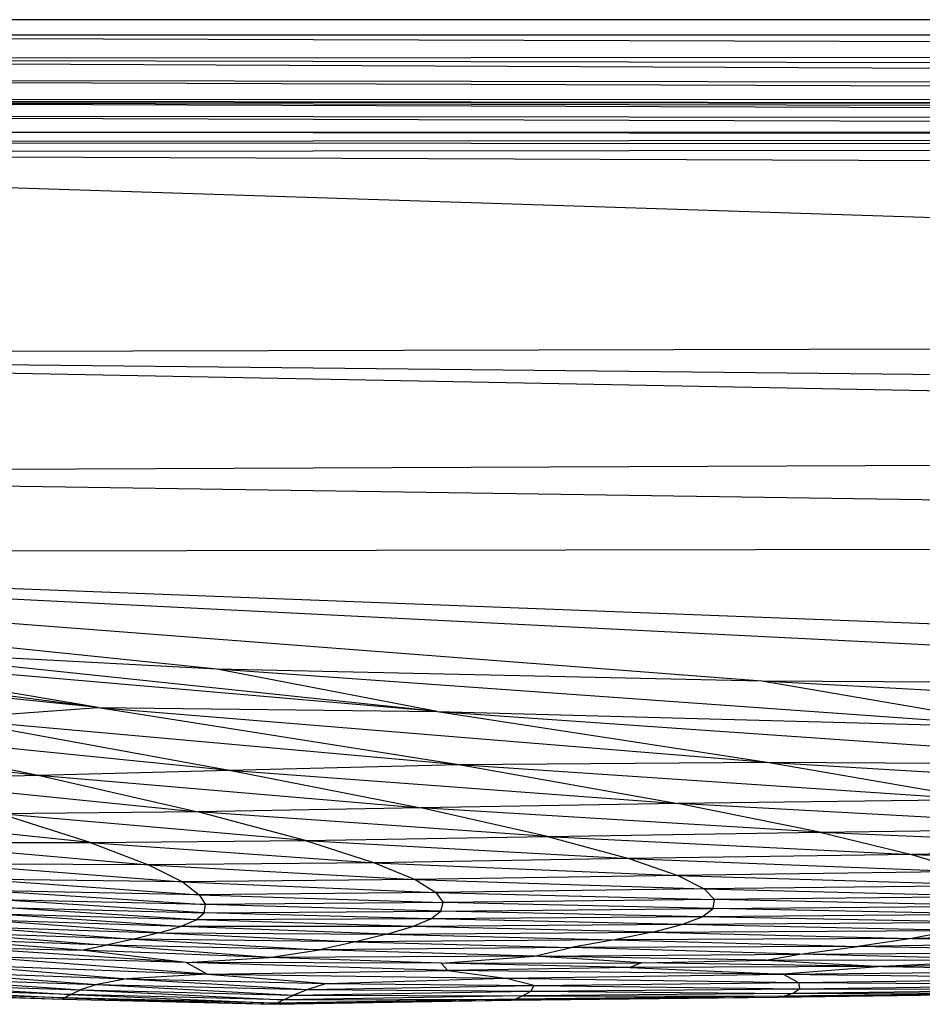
# Paper-space layout '_Posterior' of a CAD drawing. Header units: millimetres. Extents: x -1200 to 50, y -70 to 65.
# Tile 8 of 55: x -1017 to -972, y -65 to -15. Entities that reach past the tile are written whole.
import ezdxf

# ---------------------------------------------------------------- set-up
doc = ezdxf.new("R2010")
doc.units = ezdxf.units.MM

psp = doc.layouts.new('_Posterior')

# ---------------------------------------------------------------- linework, layer by layer
at = {"color": 7, "linetype": 'Continuous', "lineweight": 25}
for p, q in [((-766.73, -15), (-1062.73, -15)), ((-1073.514, -15.762), (-759.372, -15.761)), ((-1073.514, -15.762), (-759.365, -16.798)), ((-759.365, -16.798), (-1073.488, -16.969)), ((-759.328, -18.474), (-1073.488, -16.969)), ((-759.351, -17.596), (-1073.488, -16.969)), ((-759.308, -19.077), (-1073.467, -17.992)), ((-759.328, -18.474), (-1073.467, -17.992)), ((-1073.465, -19.015), (-759.295, -19.518)), ((-759.308, -19.077), (-1073.465, -19.015)), ((-759.285, -20.164), (-1073.465, -19.089)), ((-1073.465, -19.089), (-759.289, -19.766)), ((-759.295, -19.518), (-1073.465, -19.089)), ((-759.311, -20.804), (-1073.468, -19.812)), ((-759.285, -20.164), (-1073.468, -19.812)), ((-759.323, -20.925), (-1073.472, -20.631)), ((-759.311, -20.804), (-1073.472, -20.631)), ((-759.323, -20.925), (-1073.475, -21.18)), ((-759.423, -21.431), (-1073.475, -21.18)), ((-759.423, -21.431), (-1073.479, -21.681)), ((-779.124, -31.166), (-1073.479, -21.681)), ((-1073.479, -21.681), (-759.679, -22.966)), ((-779.124, -31.166), (-1069.644, -31.84)), ((-810.989, -36.754), (-1069.644, -31.84)), ((-805.414, -34.662), (-1069.644, -31.84)), ((-1062.553, -37.852), (-810.989, -36.754)), ((-1062.553, -37.852), (-816.022, -41.435)), ((-1064.483, -41.845), (-816.022, -41.435)), ((-927.691, -48.689), (-1064.483, -41.845)), ((-1064.483, -41.845), (-823.239, -51.116)), ((-979.688, -48.328), (-1064.483, -41.845)), ((-1007.13, -47.726), (-1064.483, -41.845)), ((-1013.102, -49.659), (-1037.616, -46.499)), ((-996.039, -49.858), (-1028.44, -47.068)), ((-1013.102, -49.659), (-1028.44, -47.068)), ((-996.039, -49.858), (-1025.461, -46.758)), ((-1007.13, -47.726), (-1025.461, -46.758)), ((-1013.102, -49.659), (-1037.686, -47.175)), ((-966.022, -50.671), (-1007.13, -47.726)), ((-979.688, -48.328), (-1007.13, -47.726)), ((-996.039, -49.858), (-1007.13, -47.726)), ((-966.022, -50.671), (-979.688, -48.328)), ((-931.586, -50.958), (-979.688, -48.328)), ((-927.691, -48.689), (-979.688, -48.328)), ((-1020.724, -50.227), (-1013.102, -49.659)), ((-1013.102, -49.659), (-994.945, -52.543)), ((-1013.102, -49.659), (-979.412, -52.417)), ((-1013.102, -49.659), (-996.039, -49.858)), ((-996.039, -49.858), (-979.412, -52.417)), ((-996.039, -49.858), (-957.593, -52.549)), ((-996.039, -49.858), (-966.022, -50.671)), ((-1020.724, -50.227), (-1006.505, -52.814)), ((-1020.724, -50.227), (-994.945, -52.543)), ((-1027.931, -50.671), (-1016.137, -53.071)), ((-1027.931, -50.671), (-1006.505, -52.814)), ((-1033.654, -51.11), (-1016.137, -53.071)), ((-1006.505, -52.814), (-994.945, -52.543)), ((-994.945, -52.543), (-979.412, -52.417)), ((-994.945, -52.543), (-983.914, -54.493)), ((-994.945, -52.543), (-968.486, -54.317)), ((-979.412, -52.417), (-968.486, -54.317)), ((-979.412, -52.417), (-949.776, -54.226)), ((-979.412, -52.417), (-957.593, -52.549)), ((-1024.57, -53.259), (-1016.137, -53.071)), ((-1016.137, -53.071), (-1006.505, -52.814)), ((-1016.137, -53.071), (-1008.081, -54.922)), ((-1016.137, -53.071), (-996.862, -54.724)), ((-1006.505, -52.814), (-996.862, -54.724)), ((-1006.505, -52.814), (-983.914, -54.493)), ((-1024.57, -53.259), (-1008.081, -54.922)), ((-983.914, -54.493), (-996.862, -54.724)), ((-968.486, -54.317), (-983.914, -54.493)), ((-976.768, -55.943), (-983.914, -54.493)), ((-961.26, -55.738), (-983.914, -54.493)), ((-1008.081, -54.922), (-1018.049, -55.021)), ((-1013.515, -56.458), (-1018.049, -55.021)), ((-1002.661, -56.373), (-1018.049, -55.021)), ((-996.862, -54.724), (-1008.081, -54.922)), ((-1002.661, -56.373), (-1008.081, -54.922)), ((-990.484, -56.159), (-1008.081, -54.922)), ((-990.484, -56.159), (-996.862, -54.724)), ((-976.768, -55.943), (-996.862, -54.724)), ((-1013.515, -56.458), (-1026.944, -55.085)), ((-990.484, -56.159), (-976.768, -55.943)), ((-976.768, -55.943), (-961.26, -55.738)), ((-976.768, -55.943), (-972.147, -57.063)), ((-976.768, -55.943), (-956.46, -56.818)), ((-1023.078, -56.478), (-1013.515, -56.458)), ((-1023.078, -56.478), (-1010.574, -57.592)), ((-1013.515, -56.458), (-1002.661, -56.373)), ((-1013.515, -56.458), (-1010.574, -57.592)), ((-1013.515, -56.458), (-999.194, -57.488)), ((-1002.661, -56.373), (-990.484, -56.159)), ((-1002.661, -56.373), (-999.194, -57.488)), ((-1002.661, -56.373), (-986.388, -57.267)), ((-990.484, -56.159), (-986.388, -57.267)), ((-990.484, -56.159), (-972.147, -57.063)), ((-972.147, -57.063), (-986.388, -57.267)), ((-956.46, -56.818), (-972.147, -57.063)), ((-972.147, -57.063), (-969.278, -57.937)), ((-972.147, -57.063), (-953.356, -57.668)), ((-1020.603, -57.537), (-1008.867, -58.452)), ((-1010.574, -57.592), (-1020.603, -57.537)), ((-999.194, -57.488), (-1010.574, -57.592)), ((-986.388, -57.267), (-999.194, -57.488)), ((-999.194, -57.488), (-997.151, -58.333)), ((-999.194, -57.488), (-983.919, -58.129)), ((-986.388, -57.267), (-983.919, -58.129)), ((-986.388, -57.267), (-969.278, -57.937)), ((-1010.574, -57.592), (-1008.867, -58.452)), ((-1010.574, -57.592), (-997.151, -58.333)), ((-969.278, -57.937), (-983.919, -58.129)), ((-1019.201, -58.314), (-1008.017, -59.097)), ((-1008.867, -58.452), (-1019.201, -58.314)), ((-997.151, -58.333), (-1008.867, -58.452)), ((-1008.867, -58.452), (-1008.017, -59.097)), ((-1008.867, -58.452), (-996.104, -58.981)), ((-983.919, -58.129), (-997.151, -58.333)), ((-997.151, -58.333), (-996.104, -58.981)), ((-997.151, -58.333), (-982.594, -58.804)), ((-983.919, -58.129), (-982.594, -58.804)), ((-983.919, -58.129), (-967.651, -58.627)), ((-1018.488, -58.892), (-1007.705, -59.595)), ((-1008.017, -59.097), (-1018.488, -58.892)), ((-996.104, -58.981), (-1008.017, -59.097)), ((-982.594, -58.804), (-996.104, -58.981)), ((-996.104, -58.981), (-995.734, -59.494)), ((-996.104, -58.981), (-982.071, -59.345)), ((-967.651, -58.627), (-982.594, -58.804)), ((-982.594, -58.804), (-982.071, -59.345)), ((-982.594, -58.804), (-966.92, -59.187)), ((-1007.762, -60.006), (-1018.107, -59.349)), ((-1007.705, -59.595), (-1018.107, -59.349)), ((-1008.017, -59.097), (-1007.705, -59.595)), ((-1008.017, -59.097), (-995.734, -59.494)), ((-995.734, -59.494), (-1007.705, -59.595)), ((-995.843, -59.926), (-995.734, -59.494)), ((-982.071, -59.345), (-995.734, -59.494)), ((-982.136, -59.8), (-995.734, -59.494)), ((-982.136, -59.8), (-982.071, -59.345)), ((-966.92, -59.187), (-982.071, -59.345)), ((-966.864, -59.662), (-982.071, -59.345)), ((-1008.174, -60.367), (-1017.983, -59.734)), ((-1017.983, -59.734), (-1007.762, -60.006)), ((-1008.174, -60.367), (-1007.762, -60.006)), ((-1007.762, -60.006), (-1007.705, -59.595)), ((-1007.762, -60.006), (-995.843, -59.926)), ((-996.359, -60.318), (-1007.762, -60.006)), ((-995.843, -59.926), (-1007.705, -59.595)), ((-996.359, -60.318), (-995.843, -59.926)), ((-995.843, -59.926), (-982.136, -59.8)), ((-982.688, -60.207), (-995.843, -59.926)), ((-982.688, -60.207), (-982.136, -59.8)), ((-982.136, -59.8), (-966.864, -59.662)), ((-967.37, -60.089), (-982.136, -59.8)), ((-1010.042, -61.018), (-1018.995, -60.377)), ((-1008.957, -60.699), (-1018.995, -60.377)), ((-1008.957, -60.699), (-1018.294, -60.067)), ((-1008.174, -60.367), (-1018.294, -60.067)), ((-1008.957, -60.699), (-1008.174, -60.367)), ((-996.359, -60.318), (-1008.174, -60.367)), ((-997.272, -60.697), (-1008.174, -60.367)), ((-997.272, -60.697), (-996.359, -60.318)), ((-982.688, -60.207), (-996.359, -60.318)), ((-983.705, -60.593), (-996.359, -60.318)), ((-983.705, -60.593), (-982.688, -60.207)), ((-968.409, -60.495), (-983.705, -60.593)), ((-967.37, -60.089), (-982.688, -60.207)), ((-968.409, -60.495), (-982.688, -60.207)), ((-1011.318, -61.333), (-1020.752, -61.006)), ((-1020.752, -61.006), (-1012.712, -61.636)), ((-1019.873, -60.688), (-1010.042, -61.018)), ((-1019.873, -60.688), (-1011.318, -61.333)), ((-1010.042, -61.018), (-1011.318, -61.333)), ((-1010.042, -61.018), (-1008.957, -60.699)), ((-1010.042, -61.018), (-1000.152, -61.475)), ((-1010.042, -61.018), (-998.563, -61.079)), ((-997.272, -60.697), (-1008.957, -60.699)), ((-998.563, -61.079), (-1008.957, -60.699)), ((-998.563, -61.079), (-997.272, -60.697)), ((-998.563, -61.079), (-985.19, -60.977)), ((-983.705, -60.593), (-997.272, -60.697)), ((-985.19, -60.977), (-997.272, -60.697)), ((-985.19, -60.977), (-987.112, -61.366)), ((-985.19, -60.977), (-983.705, -60.593)), ((-985.19, -60.977), (-969.992, -60.895)), ((-985.19, -60.977), (-972.136, -61.299)), ((-969.992, -60.895), (-983.705, -60.593)), ((-969.992, -60.895), (-972.136, -61.299)), ((-1012.712, -61.636), (-1021.324, -61.338)), ((-1013.973, -61.892), (-1021.324, -61.338)), ((-1011.318, -61.333), (-1012.712, -61.636)), ((-1011.318, -61.333), (-1001.96, -61.882)), ((-1000.152, -61.475), (-1011.318, -61.333)), ((-1000.152, -61.475), (-1001.96, -61.882)), ((-998.563, -61.079), (-1000.152, -61.475)), ((-987.112, -61.366), (-1000.152, -61.475)), ((-1000.152, -61.475), (-989.289, -61.763)), ((-998.563, -61.079), (-987.112, -61.366)), ((-987.112, -61.366), (-989.289, -61.763)), ((-972.136, -61.299), (-987.112, -61.366)), ((-987.112, -61.366), (-974.856, -61.701)), ((-972.136, -61.299), (-974.856, -61.701)), ((-958.312, -61.496), (-974.856, -61.701)), ((-955.489, -61.038), (-972.136, -61.299)), ((-972.136, -61.299), (-958.312, -61.496)), ((-1008.673, -62.513), (-1020.598, -61.74)), ((-1020.598, -61.74), (-1013.973, -61.892)), ((-1013.973, -61.892), (-1012.712, -61.636)), ((-1004.491, -62.263), (-1013.973, -61.892)), ((-1008.673, -62.513), (-1013.973, -61.892)), ((-1004.491, -62.263), (-1012.712, -61.636)), ((-1001.96, -61.882), (-1012.712, -61.636)), ((-1004.491, -62.263), (-1001.96, -61.882)), ((-989.289, -61.763), (-1001.96, -61.882)), ((-991.158, -62.19), (-1001.96, -61.882)), ((-991.158, -62.19), (-989.289, -61.763)), ((-974.856, -61.701), (-989.289, -61.763)), ((-977.773, -62.087), (-989.289, -61.763)), ((-977.773, -62.087), (-974.856, -61.701)), ((-977.773, -62.087), (-962.351, -61.98)), ((-962.351, -61.98), (-974.856, -61.701)), ((-1008.673, -62.513), (-1019.586, -62.209)), ((-1007.614, -63.105), (-1019.586, -62.209)), ((-1008.673, -62.513), (-1004.491, -62.263)), ((-995.833, -62.542), (-1008.673, -62.513)), ((-1007.614, -63.105), (-1008.673, -62.513)), ((-995.49, -62.91), (-1008.673, -62.513)), ((-991.158, -62.19), (-1004.491, -62.263)), ((-995.833, -62.542), (-1004.491, -62.263)), ((-995.833, -62.542), (-991.158, -62.19)), ((-991.158, -62.19), (-977.773, -62.087)), ((-985.742, -62.533), (-991.158, -62.19)), ((-979.485, -62.396), (-991.158, -62.19)), ((-985.742, -62.533), (-979.485, -62.396)), ((-979.485, -62.396), (-977.773, -62.087)), ((-979.485, -62.396), (-967.022, -62.38)), ((-979.485, -62.396), (-973.607, -62.718)), ((-967.022, -62.38), (-977.773, -62.087)), ((-967.022, -62.38), (-973.607, -62.718)), ((-955.713, -62.476), (-973.607, -62.718)), ((-1021.821, -62.975), (-1011.664, -63.339)), ((-1021.821, -62.975), (-1013.181, -63.622)), ((-1020.332, -62.625), (-1007.614, -63.105)), ((-1020.332, -62.625), (-1011.664, -63.339)), ((-1007.614, -63.105), (-995.49, -62.91)), ((-995.833, -62.542), (-985.742, -62.533)), ((-995.49, -62.91), (-995.833, -62.542)), ((-986.329, -62.769), (-995.833, -62.542)), ((-986.329, -62.769), (-995.49, -62.91)), ((-995.49, -62.91), (-992.606, -63.311)), ((-978.614, -63.106), (-995.49, -62.91)), ((-985.742, -62.533), (-986.329, -62.769)), ((-973.607, -62.718), (-986.329, -62.769)), ((-986.329, -62.769), (-978.614, -63.106)), ((-973.607, -62.718), (-985.742, -62.533)), ((-973.607, -62.718), (-978.614, -63.106)), ((-978.614, -63.106), (-959.414, -62.901)), ((-973.607, -62.718), (-959.414, -62.901)), ((-1022.835, -63.3), (-1013.181, -63.622)), ((-1022.835, -63.3), (-1014.004, -63.894)), ((-1011.664, -63.339), (-1013.181, -63.622)), ((-1007.614, -63.105), (-1011.664, -63.339)), ((-1011.664, -63.339), (-1001.616, -63.566)), ((-1011.664, -63.339), (-1002.542, -63.868)), ((-1007.614, -63.105), (-1001.616, -63.566)), ((-1007.614, -63.105), (-992.606, -63.311)), ((-1001.616, -63.566), (-992.606, -63.311)), ((-992.606, -63.311), (-978.614, -63.106)), ((-991.159, -63.672), (-992.606, -63.311)), ((-992.606, -63.311), (-977.835, -63.524)), ((-978.614, -63.106), (-977.835, -63.524)), ((-978.614, -63.106), (-961.563, -63.306)), ((-977.835, -63.524), (-961.563, -63.306)), ((-1014.792, -64.288), (-1024.164, -64.009)), ((-1024.164, -64.009), (-1014.891, -64.363)), ((-1014.507, -64.123), (-1023.923, -63.834)), ((-1023.923, -63.834), (-1014.792, -64.288)), ((-1023.498, -63.591), (-1014.004, -63.894)), ((-1023.498, -63.591), (-1014.507, -64.123)), ((-1014.507, -64.123), (-1014.004, -63.894)), ((-1013.181, -63.622), (-1014.004, -63.894)), ((-1014.004, -63.894), (-1003.263, -64.163)), ((-1014.004, -63.894), (-1003.771, -64.403)), ((-1013.181, -63.622), (-1002.542, -63.868)), ((-1013.181, -63.622), (-1003.263, -64.163)), ((-1002.542, -63.868), (-1003.263, -64.163)), ((-1003.263, -64.163), (-991.321, -63.964)), ((-1001.616, -63.566), (-1002.542, -63.868)), ((-1002.542, -63.868), (-991.159, -63.672)), ((-1002.542, -63.868), (-991.321, -63.964)), ((-1001.616, -63.566), (-991.159, -63.672)), ((-991.733, -64.197), (-991.321, -63.964)), ((-991.159, -63.672), (-991.321, -63.964)), ((-991.321, -63.964), (-977.783, -63.839)), ((-991.321, -63.964), (-978.135, -64.071)), ((-991.159, -63.672), (-977.835, -63.524)), ((-991.159, -63.672), (-977.783, -63.839)), ((-978.135, -64.071), (-977.783, -63.839)), ((-963.011, -63.87), (-978.135, -64.071)), ((-977.835, -63.524), (-977.783, -63.839)), ((-977.835, -63.524), (-962.375, -63.63)), ((-977.783, -63.839), (-962.375, -63.63)), ((-977.783, -63.839), (-963.011, -63.87)), ((-1024.244, -64.096), (-1014.891, -64.363)), ((-1014.792, -64.288), (-1014.891, -64.363)), ((-1014.891, -64.363), (-1004.229, -64.621)), ((-1014.507, -64.123), (-1014.792, -64.288)), ((-1004.088, -64.564), (-1014.792, -64.288)), ((-1014.792, -64.288), (-1004.229, -64.621)), ((-1003.771, -64.403), (-1014.507, -64.123)), ((-1014.507, -64.123), (-1004.088, -64.564)), ((-1004.229, -64.621), (-992.308, -64.41)), ((-992.086, -64.354), (-1004.088, -64.564)), ((-1003.771, -64.403), (-1004.088, -64.564)), ((-1004.088, -64.564), (-992.308, -64.41)), ((-1003.771, -64.403), (-1003.263, -64.163)), ((-991.733, -64.197), (-1003.771, -64.403)), ((-1003.771, -64.403), (-992.086, -64.354)), ((-1003.263, -64.163), (-991.733, -64.197)), ((-992.308, -64.41), (-978.898, -64.258)), ((-992.086, -64.354), (-992.308, -64.41)), ((-991.733, -64.197), (-992.086, -64.354)), ((-978.551, -64.217), (-992.086, -64.354)), ((-992.086, -64.354), (-978.898, -64.258)), ((-978.135, -64.071), (-991.733, -64.197)), ((-991.733, -64.197), (-978.551, -64.217)), ((-978.898, -64.258), (-964.165, -64.047)), ((-978.551, -64.217), (-978.898, -64.258)), ((-963.617, -64.015), (-978.551, -64.217)), ((-978.551, -64.217), (-964.165, -64.047)), ((-978.135, -64.071), (-978.551, -64.217)), ((-978.135, -64.071), (-963.617, -64.015)), ((-1004.088, -64.564), (-1004.229, -64.621))]:
    psp.add_line(p, q, dxfattribs=at)

doc.saveas('drawing.dxf')
